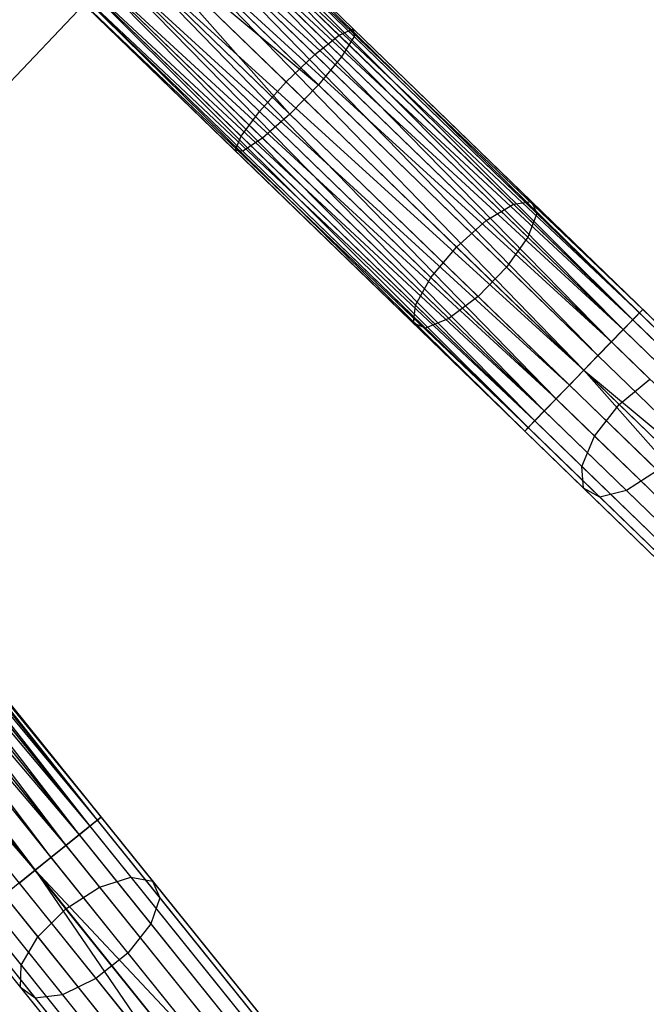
# Model space of a CAD drawing. Extents: x -91 to 92, y -91 to 92.
# Tile 202 of 256: x 44.27 to 51.6, y -56.12 to -44.59. Entities that reach past the tile are written whole.
import ezdxf

# ---------------------------------------------------------------- set-up
doc = ezdxf.new("R2010")
doc.units = 0
doc.header["$LTSCALE"] = 25.4
doc.layers.get('0').update_dxf_attribs({"linetype": 'CONTINUOUS'})

# ---------------------------------------------------------------- blocks, each defined once
blk = doc.blocks.new('NL2500012258_STL_2')
at = {"color": 0}
for p, q in [((135.555, -46.645, 26.5), (141.274, -40.621, 26.5)), ((141.274, -40.621, 17), (135.555, -46.645, 17)), ((135.555, -46.645, 26.5), (141.274, -40.621, 26.5)), ((141.274, -40.621, 17), (135.555, -46.645, 17)), ((138.244, -43.098, 177.855), (140.43, -45.217, 177.626)), ((138.244, -43.098, 177.855), (140.43, -45.217, 177.626)), ((138.244, -43.098, 27.145), (143.767, -48.453, 27.145)), ((138.244, -43.098, 27.145), (143.767, -48.453, 27.145)), ((138.244, -43.098, 27.855), (143.807, -48.411, 27.621)), ((138.244, -43.098, 27.855), (143.807, -48.411, 27.621)), ((138.244, -43.098, 27.855), (143.689, -48.533, 28.068)), ((138.244, -43.098, 27.855), (143.689, -48.533, 28.068)), ((138.285, -43.057, 177.379), (140.419, -45.126, 177.156)), ((138.285, -43.057, 177.379), (140.419, -45.126, 177.156)), ((138.285, -43.057, 27.379), (143.767, -48.453, 27.145)), ((138.285, -43.057, 27.379), (143.767, -48.453, 27.145)), ((138.285, -43.057, 27.379), (143.807, -48.411, 27.621)), ((138.285, -43.057, 27.379), (143.807, -48.411, 27.621)), ((138.285, -43.057, 27.621), (143.807, -48.411, 27.621)), ((138.285, -43.057, 27.621), (143.807, -48.411, 27.621)), ((138.166, -43.179, 176.932), (140.253, -45.201, 176.713)), ((138.166, -43.179, 176.932), (140.253, -45.201, 176.713)), ((138.166, -43.179, 26.932), (143.577, -48.648, 26.751)), ((138.166, -43.179, 26.932), (143.577, -48.648, 26.751)), ((138.166, -43.179, 26.932), (143.767, -48.453, 27.145)), ((138.166, -43.179, 26.932), (143.767, -48.453, 27.145)), ((138.166, -43.179, 28.068), (143.689, -48.533, 28.068)), ((138.166, -43.179, 28.068), (143.689, -48.533, 28.068)), ((138.055, -43.293, 178.249), (140.283, -45.453, 178.015)), ((138.055, -43.293, 178.249), (140.283, -45.453, 178.015)), ((138.055, -43.293, 26.751), (143.577, -48.648, 26.751)), ((138.055, -43.293, 26.751), (143.577, -48.648, 26.751)), ((138.055, -43.293, 28.249), (143.689, -48.533, 28.068)), ((138.055, -43.293, 28.249), (143.689, -48.533, 28.068)), ((138.055, -43.293, 28.249), (143.439, -48.79, 28.385)), ((138.055, -43.293, 28.249), (143.439, -48.79, 28.385)), ((137.917, -43.436, 176.615), (139.969, -45.426, 176.4)), ((137.917, -43.436, 176.615), (139.969, -45.426, 176.4)), ((137.917, -43.436, 26.615), (143.282, -48.952, 26.529)), ((137.917, -43.436, 26.615), (143.282, -48.952, 26.529)), ((137.917, -43.436, 26.615), (143.577, -48.648, 26.751)), ((137.917, -43.436, 26.615), (143.577, -48.648, 26.751)), ((137.917, -43.436, 28.385), (143.439, -48.79, 28.385)), ((137.917, -43.436, 28.385), (143.439, -48.79, 28.385)), ((137.76, -43.598, 178.471), (140.011, -45.781, 178.235)), ((137.76, -43.598, 178.471), (140.011, -45.781, 178.235)), ((137.76, -43.598, 26.529), (143.282, -48.952, 26.529)), ((137.76, -43.598, 26.529), (143.282, -48.952, 26.529)), ((137.76, -43.598, 28.471), (143.439, -48.79, 28.385)), ((137.76, -43.598, 28.471), (143.439, -48.79, 28.385)), ((137.76, -43.598, 28.471), (143.116, -49.124, 28.5)), ((137.76, -43.598, 28.471), (143.116, -49.124, 28.5)), ((137.594, -43.769, 178.5), (140.011, -45.781, 178.235)), ((137.594, -43.769, 178.5), (140.011, -45.781, 178.235)), ((137.594, -43.769, 178.5), (139.678, -46.124, 178.235)), ((137.594, -43.769, 178.5), (139.678, -46.124, 178.235)), ((137.594, -43.769, 176.5), (139.633, -45.747, 176.286)), ((137.594, -43.769, 176.5), (139.633, -45.747, 176.286)), ((137.594, -43.769, 26.5), (143.116, -49.124, 26.5)), ((137.594, -43.769, 26.5), (143.116, -49.124, 26.5)), ((137.594, -43.769, 28.5), (143.116, -49.124, 28.5)), ((137.594, -43.769, 28.5), (143.116, -49.124, 28.5)), ((137.427, -43.941, 178.471), (139.678, -46.124, 178.235)), ((137.427, -43.941, 178.471), (139.678, -46.124, 178.235)), ((137.427, -43.941, 28.471), (142.792, -49.458, 28.385)), ((143.116, -49.124, 28.5), (137.427, -43.941, 28.471)), ((137.427, -43.941, 28.471), (142.792, -49.458, 28.385)), ((137.427, -43.941, 26.529), (142.949, -49.296, 26.529)), ((137.427, -43.941, 26.529), (142.949, -49.296, 26.529)), ((143.116, -49.124, 28.5), (137.427, -43.941, 28.471)), ((137.27, -44.103, 176.615), (139.322, -46.093, 176.4)), ((137.27, -44.103, 176.615), (139.322, -46.093, 176.4)), ((137.27, -44.103, 28.385), (142.792, -49.458, 28.385)), ((137.27, -44.103, 28.385), (142.792, -49.458, 28.385)), ((137.27, -44.103, 26.615), (142.654, -49.6, 26.751)), ((137.27, -44.103, 26.615), (142.654, -49.6, 26.751)), ((137.27, -44.103, 26.615), (142.949, -49.296, 26.529)), ((137.27, -44.103, 26.615), (142.949, -49.296, 26.529)), ((137.132, -44.246, 178.249), (139.359, -46.405, 178.015)), ((137.132, -44.246, 178.249), (139.359, -46.405, 178.015)), ((137.132, -44.246, 28.249), (142.792, -49.458, 28.385)), ((137.132, -44.246, 28.249), (142.792, -49.458, 28.385)), ((137.132, -44.246, 28.249), (142.543, -49.715, 28.068)), ((137.132, -44.246, 28.249), (142.543, -49.715, 28.068)), ((137.132, -44.246, 26.751), (142.654, -49.6, 26.751)), ((137.132, -44.246, 26.751), (142.654, -49.6, 26.751)), ((137.021, -44.36, 176.932), (139.107, -46.383, 176.713)), ((137.021, -44.36, 176.932), (139.107, -46.383, 176.713)), ((137.021, -44.36, 28.068), (142.543, -49.715, 28.068)), ((137.021, -44.36, 28.068), (142.543, -49.715, 28.068)), ((137.021, -44.36, 26.932), (142.465, -49.795, 27.145)), ((137.021, -44.36, 26.932), (142.465, -49.795, 27.145)), ((137.021, -44.36, 26.932), (142.654, -49.6, 26.751)), ((137.021, -44.36, 26.932), (142.654, -49.6, 26.751)), ((136.902, -44.482, 177.379), (139.037, -46.552, 177.156)), ((136.902, -44.482, 177.379), (139.037, -46.552, 177.156)), ((136.902, -44.482, 27.621), (142.425, -49.837, 27.621)), ((136.902, -44.482, 27.621), (142.425, -49.837, 27.621)), ((136.902, -44.482, 27.379), (142.425, -49.837, 27.621)), ((136.902, -44.482, 27.379), (142.425, -49.837, 27.621)), ((136.902, -44.482, 27.379), (142.465, -49.795, 27.145)), ((136.902, -44.482, 27.379), (142.465, -49.795, 27.145)), ((136.943, -44.441, 177.855), (139.128, -46.56, 177.626)), ((136.943, -44.441, 177.855), (139.128, -46.56, 177.626)), ((136.943, -44.441, 27.855), (142.543, -49.715, 28.068)), ((136.943, -44.441, 27.855), (142.543, -49.715, 28.068)), ((136.943, -44.441, 27.855), (142.425, -49.837, 27.621)), ((136.943, -44.441, 27.855), (142.425, -49.837, 27.621)), ((136.943, -44.441, 27.145), (142.465, -49.795, 27.145)), ((136.943, -44.441, 27.145), (142.465, -49.795, 27.145)), ((140.253, -45.201, 176.713), (140.419, -45.126, 177.156)), ((140.253, -45.201, 176.713), (140.419, -45.126, 177.156)), ((140.419, -45.126, 177.156), (142.505, -47.149, 176.49)), ((140.419, -45.126, 177.156), (142.505, -47.149, 176.49)), ((140.419, -45.126, 177.156), (140.43, -45.217, 177.626)), ((140.419, -45.126, 177.156), (140.43, -45.217, 177.626)), ((139.969, -45.426, 176.4), (140.253, -45.201, 176.713)), ((139.969, -45.426, 176.4), (140.253, -45.201, 176.713)), ((140.253, -45.201, 176.713), (142.292, -47.179, 176.063)), ((140.253, -45.201, 176.713), (142.292, -47.179, 176.063)), ((140.43, -45.217, 177.626), (140.283, -45.453, 178.015)), ((140.43, -45.217, 177.626), (140.283, -45.453, 178.015)), ((140.43, -45.217, 177.626), (142.566, -47.288, 176.944)), ((140.43, -45.217, 177.626), (142.566, -47.288, 176.944)), ((139.633, -45.747, 176.286), (139.969, -45.426, 176.4)), ((139.633, -45.747, 176.286), (139.969, -45.426, 176.4)), ((139.969, -45.426, 176.4), (141.975, -47.371, 175.76)), ((139.969, -45.426, 176.4), (141.975, -47.371, 175.76)), ((140.283, -45.453, 178.015), (140.011, -45.781, 178.235)), ((140.283, -45.453, 178.015), (140.011, -45.781, 178.235)), ((140.283, -45.453, 178.015), (142.46, -47.565, 177.321)), ((140.283, -45.453, 178.015), (142.46, -47.565, 177.321)), ((139.322, -46.093, 176.4), (139.633, -45.747, 176.286)), ((139.322, -46.093, 176.4), (139.633, -45.747, 176.286)), ((141.627, -47.681, 175.65), (139.633, -45.747, 176.286)), ((141.627, -47.681, 175.65), (139.633, -45.747, 176.286)), ((140.011, -45.781, 178.235), (139.678, -46.124, 178.235)), ((140.011, -45.781, 178.235), (139.678, -46.124, 178.235)), ((140.011, -45.781, 178.235), (142.212, -47.915, 177.533)), ((140.011, -45.781, 178.235), (142.212, -47.915, 177.533)), ((139.107, -46.383, 176.713), (139.322, -46.093, 176.4)), ((139.107, -46.383, 176.713), (139.322, -46.093, 176.4)), ((139.322, -46.093, 176.4), (141.328, -48.038, 175.76)), ((139.322, -46.093, 176.4), (141.328, -48.038, 175.76)), ((139.678, -46.124, 178.235), (139.359, -46.405, 178.015)), ((139.678, -46.124, 178.235), (139.359, -46.405, 178.015)), ((139.678, -46.124, 178.235), (141.879, -48.258, 177.533)), ((139.678, -46.124, 178.235), (141.879, -48.258, 177.533)), ((139.037, -46.552, 177.156), (139.107, -46.383, 176.713)), ((139.037, -46.552, 177.156), (139.107, -46.383, 176.713)), ((139.107, -46.383, 176.713), (141.146, -48.36, 176.063)), ((139.107, -46.383, 176.713), (141.146, -48.36, 176.063)), ((139.359, -46.405, 178.015), (139.128, -46.56, 177.626)), ((139.359, -46.405, 178.015), (139.128, -46.56, 177.626)), ((139.359, -46.405, 178.015), (141.537, -48.517, 177.321)), ((139.359, -46.405, 178.015), (141.537, -48.517, 177.321)), ((139.128, -46.56, 177.626), (139.037, -46.552, 177.156)), ((139.037, -46.552, 177.156), (141.123, -48.574, 176.49)), ((139.037, -46.552, 177.156), (141.123, -48.574, 176.49)), ((139.128, -46.56, 177.626), (139.037, -46.552, 177.156)), ((139.128, -46.56, 177.626), (141.264, -48.631, 176.944)), ((139.128, -46.56, 177.626), (141.264, -48.631, 176.944)), ((141.975, -47.371, 175.76), (142.292, -47.179, 176.063)), ((141.975, -47.371, 175.76), (142.292, -47.179, 176.063)), ((142.292, -47.179, 176.063), (142.505, -47.149, 176.49)), ((142.292, -47.179, 176.063), (142.505, -47.149, 176.49)), ((142.292, -47.179, 176.063), (144.238, -49.066, 174.995)), ((142.292, -47.179, 176.063), (144.238, -49.066, 174.995)), ((142.505, -47.149, 176.49), (144.496, -49.08, 175.398)), ((142.505, -47.149, 176.49), (144.496, -49.08, 175.398)), ((142.505, -47.149, 176.49), (142.566, -47.288, 176.944)), ((142.505, -47.149, 176.49), (142.566, -47.288, 176.944)), ((141.627, -47.681, 175.65), (141.975, -47.371, 175.76)), ((141.627, -47.681, 175.65), (141.975, -47.371, 175.76)), ((141.975, -47.371, 175.76), (143.89, -49.227, 174.709)), ((141.975, -47.371, 175.76), (143.89, -49.227, 174.709)), ((142.566, -47.288, 176.944), (142.46, -47.565, 177.321)), ((142.566, -47.288, 176.944), (142.46, -47.565, 177.321)), ((142.566, -47.288, 176.944), (144.604, -49.265, 175.826)), ((142.566, -47.288, 176.944), (144.604, -49.265, 175.826)), ((142.46, -47.565, 177.321), (142.212, -47.915, 177.533)), ((142.46, -47.565, 177.321), (142.212, -47.915, 177.533)), ((142.46, -47.565, 177.321), (144.538, -49.58, 176.18)), ((142.46, -47.565, 177.321), (144.538, -49.58, 176.18)), ((141.328, -48.038, 175.76), (141.627, -47.681, 175.65)), ((141.328, -48.038, 175.76), (141.627, -47.681, 175.65)), ((143.53, -49.526, 174.606), (141.627, -47.681, 175.65)), ((143.53, -49.526, 174.606), (141.627, -47.681, 175.65)), ((142.212, -47.915, 177.533), (141.879, -48.258, 177.533)), ((142.212, -47.915, 177.533), (141.879, -48.258, 177.533)), ((142.212, -47.915, 177.533), (144.313, -49.951, 176.381)), ((142.212, -47.915, 177.533), (144.313, -49.951, 176.381)), ((141.146, -48.36, 176.063), (141.328, -48.038, 175.76)), ((141.146, -48.36, 176.063), (141.328, -48.038, 175.76)), ((141.328, -48.038, 175.76), (143.242, -49.894, 174.709)), ((141.328, -48.038, 175.76), (143.242, -49.894, 174.709)), ((141.879, -48.258, 177.533), (141.537, -48.517, 177.321)), ((141.879, -48.258, 177.533), (141.537, -48.517, 177.321)), ((141.879, -48.258, 177.533), (143.979, -50.295, 176.381)), ((141.879, -48.258, 177.533), (143.979, -50.295, 176.381)), ((132.602, -48.398, 27.145), (137.424, -54.39, 27.145)), ((132.602, -48.398, 27.145), (137.424, -54.39, 27.145)), ((132.602, -48.398, 27.855), (137.469, -54.354, 27.621)), ((132.602, -48.398, 27.855), (137.469, -54.354, 27.621)), ((132.602, -48.398, 27.855), (137.337, -54.461, 28.068)), ((132.602, -48.398, 27.855), (137.337, -54.461, 28.068)), ((132.647, -48.362, 27.379), (137.424, -54.39, 27.145)), ((132.647, -48.362, 27.379), (137.424, -54.39, 27.145)), ((132.647, -48.362, 27.379), (137.469, -54.354, 27.621)), ((132.647, -48.362, 27.379), (137.469, -54.354, 27.621)), ((132.647, -48.362, 27.621), (137.469, -54.354, 27.621)), ((132.647, -48.362, 27.621), (137.469, -54.354, 27.621)), ((141.123, -48.574, 176.49), (141.146, -48.36, 176.063)), ((141.123, -48.574, 176.49), (141.146, -48.36, 176.063)), ((141.146, -48.36, 176.063), (143.092, -50.248, 174.995)), ((141.146, -48.36, 176.063), (143.092, -50.248, 174.995)), ((132.515, -48.468, 26.932), (137.212, -54.561, 26.751)), ((132.515, -48.468, 26.932), (137.212, -54.561, 26.751)), ((132.515, -48.468, 26.932), (137.424, -54.39, 27.145)), ((132.515, -48.468, 26.932), (137.424, -54.39, 27.145)), ((132.515, -48.468, 28.068), (137.337, -54.461, 28.068)), ((132.515, -48.468, 28.068), (137.337, -54.461, 28.068)), ((141.537, -48.517, 177.321), (141.264, -48.631, 176.944)), ((141.537, -48.517, 177.321), (141.264, -48.631, 176.944)), ((141.537, -48.517, 177.321), (143.615, -50.532, 176.18)), ((141.537, -48.517, 177.321), (143.615, -50.532, 176.18)), ((143.577, -48.648, 26.751), (143.767, -48.453, 27.145)), ((143.577, -48.648, 26.751), (143.767, -48.453, 27.145)), ((143.807, -48.411, 27.621), (143.689, -48.533, 28.068)), ((143.807, -48.411, 27.621), (143.689, -48.533, 28.068)), ((143.767, -48.453, 27.145), (143.807, -48.411, 27.621)), ((143.767, -48.453, 27.145), (143.807, -48.411, 27.621)), ((143.767, -48.453, 27.145), (145.938, -50.558, 27.371)), ((143.767, -48.453, 27.145), (145.938, -50.558, 27.371)), ((143.807, -48.411, 27.621), (145.927, -50.468, 27.841)), ((143.807, -48.411, 27.621), (145.927, -50.468, 27.841)), ((132.39, -48.568, 26.751), (137.212, -54.561, 26.751)), ((132.39, -48.568, 26.751), (137.212, -54.561, 26.751)), ((132.39, -48.568, 28.249), (137.337, -54.461, 28.068)), ((132.39, -48.568, 28.249), (137.337, -54.461, 28.068)), ((132.39, -48.568, 28.249), (137.058, -54.685, 28.385)), ((132.39, -48.568, 28.249), (137.058, -54.685, 28.385)), ((141.264, -48.631, 176.944), (141.123, -48.574, 176.49)), ((141.123, -48.574, 176.49), (143.114, -50.505, 175.398)), ((141.123, -48.574, 176.49), (143.114, -50.505, 175.398)), ((141.264, -48.631, 176.944), (141.123, -48.574, 176.49)), ((141.264, -48.631, 176.944), (143.303, -50.608, 175.826)), ((141.264, -48.631, 176.944), (143.303, -50.608, 175.826)), ((143.689, -48.533, 28.068), (143.439, -48.79, 28.385)), ((143.689, -48.533, 28.068), (143.439, -48.79, 28.385)), ((143.689, -48.533, 28.068), (145.762, -50.543, 28.284)), ((143.689, -48.533, 28.068), (145.762, -50.543, 28.284)), ((132.235, -48.693, 26.615), (136.882, -54.827, 26.529)), ((132.235, -48.693, 26.615), (136.882, -54.827, 26.529)), ((132.235, -48.693, 26.615), (137.212, -54.561, 26.751)), ((132.235, -48.693, 26.615), (137.212, -54.561, 26.751)), ((132.235, -48.693, 28.385), (137.058, -54.685, 28.385)), ((132.235, -48.693, 28.385), (137.058, -54.685, 28.385)), ((143.282, -48.952, 26.529), (143.577, -48.648, 26.751)), ((143.282, -48.952, 26.529), (143.577, -48.648, 26.751)), ((143.577, -48.648, 26.751), (145.791, -50.794, 26.982)), ((143.577, -48.648, 26.751), (145.791, -50.794, 26.982)), ((132.06, -48.834, 26.529), (136.882, -54.827, 26.529)), ((132.06, -48.834, 26.529), (136.882, -54.827, 26.529)), ((132.06, -48.834, 28.471), (137.058, -54.685, 28.385)), ((132.06, -48.834, 28.471), (137.058, -54.685, 28.385)), ((132.06, -48.834, 28.471), (136.696, -54.977, 28.5)), ((132.06, -48.834, 28.471), (136.696, -54.977, 28.5)), ((143.439, -48.79, 28.385), (143.116, -49.124, 28.5)), ((143.439, -48.79, 28.385), (143.116, -49.124, 28.5)), ((143.439, -48.79, 28.385), (145.478, -50.768, 28.598)), ((143.439, -48.79, 28.385), (145.478, -50.768, 28.598)), ((131.873, -48.984, 26.5), (136.696, -54.977, 26.5)), ((131.873, -48.984, 26.5), (136.696, -54.977, 26.5)), ((131.873, -48.984, 28.5), (136.696, -54.977, 28.5)), ((131.873, -48.984, 28.5), (136.696, -54.977, 28.5)), ((143.116, -49.124, 26.5), (143.282, -48.952, 26.529)), ((143.116, -49.124, 26.5), (143.282, -48.952, 26.529)), ((143.282, -48.952, 26.529), (145.519, -51.122, 26.762)), ((143.282, -48.952, 26.529), (145.519, -51.122, 26.762)), ((136.696, -54.977, 28.5), (131.687, -49.134, 28.471)), ((136.696, -54.977, 28.5), (131.687, -49.134, 28.471)), ((143.116, -49.124, 28.5), (142.792, -49.458, 28.385)), ((143.116, -49.124, 28.5), (142.792, -49.458, 28.385)), ((142.949, -49.296, 26.529), (143.116, -49.124, 26.5)), ((142.949, -49.296, 26.529), (143.116, -49.124, 26.5)), ((143.116, -49.124, 26.5), (145.186, -51.465, 26.762)), ((143.116, -49.124, 26.5), (145.186, -51.465, 26.762)), ((143.116, -49.124, 26.5), (145.519, -51.122, 26.762)), ((143.116, -49.124, 26.5), (145.519, -51.122, 26.762)), ((143.116, -49.124, 28.5), (145.143, -51.089, 28.711)), ((143.116, -49.124, 28.5), (145.143, -51.089, 28.711)), ((142.654, -49.6, 26.751), (142.949, -49.296, 26.529)), ((142.654, -49.6, 26.751), (142.949, -49.296, 26.529)), ((142.949, -49.296, 26.529), (145.186, -51.465, 26.762)), ((142.949, -49.296, 26.529), (145.186, -51.465, 26.762)), ((143.53, -49.526, 174.606), (143.89, -49.227, 174.709)), ((143.53, -49.526, 174.606), (143.89, -49.227, 174.709)), ((142.792, -49.458, 28.385), (142.543, -49.715, 28.068)), ((142.792, -49.458, 28.385), (142.543, -49.715, 28.068)), ((142.792, -49.458, 28.385), (144.831, -51.435, 28.598)), ((142.792, -49.458, 28.385), (144.831, -51.435, 28.598)), ((143.242, -49.894, 174.709), (143.53, -49.526, 174.606)), ((143.242, -49.894, 174.709), (143.53, -49.526, 174.606)), ((145.3, -51.242, 173.177), (143.53, -49.526, 174.606)), ((145.3, -51.242, 173.177), (143.53, -49.526, 174.606)), ((142.465, -49.795, 27.145), (142.654, -49.6, 26.751)), ((142.465, -49.795, 27.145), (142.654, -49.6, 26.751)), ((142.654, -49.6, 26.751), (144.867, -51.746, 26.982)), ((142.654, -49.6, 26.751), (144.867, -51.746, 26.982)), ((142.543, -49.715, 28.068), (142.425, -49.837, 27.621)), ((142.543, -49.715, 28.068), (142.425, -49.837, 27.621)), ((142.543, -49.715, 28.068), (144.616, -51.725, 28.284)), ((142.543, -49.715, 28.068), (144.616, -51.725, 28.284)), ((142.425, -49.837, 27.621), (142.465, -49.795, 27.145)), ((142.425, -49.837, 27.621), (142.465, -49.795, 27.145)), ((142.425, -49.837, 27.621), (144.545, -51.893, 27.841)), ((142.425, -49.837, 27.621), (144.545, -51.893, 27.841)), ((142.465, -49.795, 27.145), (144.636, -51.901, 27.371)), ((142.465, -49.795, 27.145), (144.636, -51.901, 27.371)), ((143.092, -50.248, 174.995), (143.242, -49.894, 174.709)), ((143.092, -50.248, 174.995), (143.242, -49.894, 174.709)), ((143.242, -49.894, 174.709), (145.023, -51.621, 173.272)), ((143.242, -49.894, 174.709), (145.023, -51.621, 173.272)), ((143.114, -50.505, 175.398), (143.092, -50.248, 174.995)), ((143.092, -50.248, 174.995), (144.902, -52.003, 173.534)), ((143.092, -50.248, 174.995), (144.902, -52.003, 173.534)), ((143.114, -50.505, 175.398), (143.092, -50.248, 174.995)), ((143.979, -50.295, 176.381), (143.615, -50.532, 176.18)), ((143.979, -50.295, 176.381), (143.615, -50.532, 176.18)), ((143.303, -50.608, 175.826), (143.114, -50.505, 175.398)), ((143.114, -50.505, 175.398), (144.965, -52.301, 173.903)), ((143.114, -50.505, 175.398), (144.965, -52.301, 173.903)), ((143.303, -50.608, 175.826), (143.114, -50.505, 175.398)), ((143.615, -50.532, 176.18), (143.303, -50.608, 175.826)), ((143.615, -50.532, 176.18), (143.303, -50.608, 175.826)), ((143.615, -50.532, 176.18), (145.547, -52.406, 174.62)), ((143.615, -50.532, 176.18), (145.547, -52.406, 174.62)), ((143.303, -50.608, 175.826), (145.198, -52.446, 174.295)), ((143.303, -50.608, 175.826), (145.198, -52.446, 174.295)), ((136.117, -52.945, 176.063), (137.817, -55.057, 174.995)), ((136.117, -52.945, 176.063), (137.817, -55.057, 174.995)), ((136.332, -52.942, 176.49), (138.071, -55.102, 175.398)), ((136.332, -52.942, 176.49), (138.071, -55.102, 175.398)), ((135.779, -53.096, 175.76), (137.451, -55.174, 174.709)), ((135.779, -53.096, 175.76), (137.451, -55.174, 174.709)), ((136.375, -53.087, 176.944), (138.156, -55.3, 175.826)), ((136.375, -53.087, 176.944), (138.156, -55.3, 175.826)), ((137.058, -55.427, 174.606), (135.396, -53.361, 175.65)), ((137.058, -55.427, 174.606), (135.396, -53.361, 175.65)), ((136.237, -53.348, 177.321), (138.051, -55.604, 176.18)), ((136.237, -53.348, 177.321), (138.051, -55.604, 176.18)), ((135.055, -53.679, 175.76), (136.727, -55.757, 174.709)), ((135.055, -53.679, 175.76), (136.727, -55.757, 174.709)), ((135.948, -53.665, 177.533), (137.782, -55.945, 176.381)), ((135.948, -53.665, 177.533), (137.782, -55.945, 176.381)), ((134.835, -53.977, 176.063), (136.534, -56.089, 174.995)), ((134.835, -53.977, 176.063), (136.534, -56.089, 174.995)), ((135.575, -53.965, 177.533), (137.409, -56.245, 176.381)), ((135.575, -53.965, 177.533), (137.409, -56.245, 176.381)), ((134.785, -54.186, 176.49), (136.524, -56.347, 175.398)), ((134.785, -54.186, 176.49), (136.524, -56.347, 175.398)), ((134.918, -54.259, 176.944), (136.699, -56.472, 175.826)), ((134.918, -54.259, 176.944), (136.699, -56.472, 175.826)), ((135.203, -54.18, 177.321), (137.018, -56.435, 176.18)), ((135.203, -54.18, 177.321), (137.018, -56.435, 176.18)), ((137.212, -54.561, 26.751), (137.424, -54.39, 27.145)), ((137.212, -54.561, 26.751), (137.424, -54.39, 27.145)), ((137.469, -54.354, 27.621), (137.337, -54.461, 28.068)), ((137.469, -54.354, 27.621), (137.337, -54.461, 28.068)), ((137.424, -54.39, 27.145), (137.469, -54.354, 27.621)), ((137.424, -54.39, 27.145), (137.469, -54.354, 27.621)), ((137.424, -54.39, 27.145), (139.32, -56.747, 27.371)), ((137.424, -54.39, 27.145), (139.32, -56.747, 27.371)), ((137.469, -54.354, 27.621), (139.321, -56.656, 27.841)), ((137.469, -54.354, 27.621), (139.321, -56.656, 27.841)), ((137.337, -54.461, 28.068), (137.058, -54.685, 28.385)), ((137.337, -54.461, 28.068), (137.058, -54.685, 28.385)), ((137.337, -54.461, 28.068), (139.147, -56.71, 28.284)), ((137.337, -54.461, 28.068), (139.147, -56.71, 28.284)), ((136.882, -54.827, 26.529), (137.212, -54.561, 26.751)), ((136.882, -54.827, 26.529), (137.212, -54.561, 26.751)), ((137.212, -54.561, 26.751), (139.145, -56.963, 26.982)), ((137.212, -54.561, 26.751), (139.145, -56.963, 26.982)), ((137.058, -54.685, 28.385), (136.696, -54.977, 28.5)), ((137.058, -54.685, 28.385), (136.696, -54.977, 28.5)), ((137.058, -54.685, 28.385), (138.838, -56.898, 28.598)), ((137.058, -54.685, 28.385), (138.838, -56.898, 28.598)), ((136.696, -54.977, 26.5), (136.882, -54.827, 26.529)), ((136.696, -54.977, 26.5), (136.882, -54.827, 26.529)), ((136.882, -54.827, 26.529), (138.836, -57.254, 26.762)), ((136.882, -54.827, 26.529), (138.836, -57.254, 26.762)), ((136.696, -54.977, 28.5), (136.334, -55.268, 28.385)), ((136.696, -54.977, 28.5), (136.334, -55.268, 28.385)), ((136.509, -55.127, 26.529), (136.696, -54.977, 26.5)), ((136.509, -55.127, 26.529), (136.696, -54.977, 26.5)), ((136.696, -54.977, 26.5), (138.463, -57.554, 26.762)), ((136.696, -54.977, 26.5), (138.463, -57.554, 26.762)), ((136.696, -54.977, 26.5), (138.836, -57.254, 26.762)), ((136.696, -54.977, 26.5), (138.836, -57.254, 26.762)), ((136.696, -54.977, 28.5), (138.466, -57.176, 28.711)), ((136.696, -54.977, 28.5), (138.466, -57.176, 28.711)), ((137.451, -55.174, 174.709), (137.817, -55.057, 174.995)), ((137.451, -55.174, 174.709), (137.817, -55.057, 174.995)), ((137.817, -55.057, 174.995), (139.397, -57.021, 173.534)), ((137.817, -55.057, 174.995), (139.397, -57.021, 173.534)), ((137.817, -55.057, 174.995), (138.071, -55.102, 175.398)), ((137.817, -55.057, 174.995), (138.071, -55.102, 175.398)), ((136.509, -55.127, 26.529), (138.463, -57.554, 26.762)), ((136.509, -55.127, 26.529), (138.463, -57.554, 26.762)), ((137.058, -55.427, 174.606), (137.451, -55.174, 174.709)), ((137.058, -55.427, 174.606), (137.451, -55.174, 174.709)), ((137.451, -55.174, 174.709), (139.006, -57.106, 173.272)), ((137.451, -55.174, 174.709), (139.006, -57.106, 173.272)), ((138.071, -55.102, 175.398), (139.688, -57.112, 173.903)), ((138.071, -55.102, 175.398), (139.688, -57.112, 173.903)), ((138.071, -55.102, 175.398), (138.156, -55.3, 175.826)), ((138.071, -55.102, 175.398), (138.156, -55.3, 175.826)), ((136.334, -55.268, 28.385), (138.114, -57.481, 28.598)), ((136.334, -55.268, 28.385), (138.114, -57.481, 28.598)), ((138.156, -55.3, 175.826), (138.051, -55.604, 176.18)), ((138.156, -55.3, 175.826), (138.051, -55.604, 176.18)), ((138.156, -55.3, 175.826), (139.811, -57.357, 174.295)), ((138.156, -55.3, 175.826), (139.811, -57.357, 174.295)), ((136.179, -55.392, 26.751), (138.112, -57.794, 26.982)), ((136.179, -55.392, 26.751), (138.112, -57.794, 26.982)), ((136.727, -55.757, 174.709), (137.058, -55.427, 174.606)), ((136.727, -55.757, 174.709), (137.058, -55.427, 174.606)), ((138.603, -57.347, 173.177), (137.058, -55.427, 174.606)), ((138.603, -57.347, 173.177), (137.058, -55.427, 174.606)), ((136.055, -55.493, 28.068), (137.865, -57.742, 28.284)), ((136.055, -55.493, 28.068), (137.865, -57.742, 28.284)), ((135.922, -55.599, 27.621), (137.774, -57.9, 27.841)), ((135.922, -55.599, 27.621), (137.774, -57.9, 27.841)), ((135.967, -55.563, 27.145), (137.863, -57.919, 27.371)), ((135.967, -55.563, 27.145), (137.863, -57.919, 27.371)), ((138.051, -55.604, 176.18), (137.782, -55.945, 176.381)), ((138.051, -55.604, 176.18), (137.782, -55.945, 176.381)), ((138.051, -55.604, 176.18), (139.739, -57.701, 174.62)), ((138.051, -55.604, 176.18), (139.739, -57.701, 174.62)), ((136.534, -56.089, 174.995), (136.727, -55.757, 174.709)), ((136.534, -56.089, 174.995), (136.727, -55.757, 174.709)), ((136.727, -55.757, 174.709), (138.282, -57.689, 173.272)), ((136.727, -55.757, 174.709), (138.282, -57.689, 173.272)), ((137.782, -55.945, 176.381), (137.409, -56.245, 176.381)), ((137.782, -55.945, 176.381), (137.409, -56.245, 176.381)), ((137.782, -55.945, 176.381), (139.488, -58.064, 174.803)), ((137.782, -55.945, 176.381), (139.488, -58.064, 174.803)), ((136.524, -56.347, 175.398), (136.534, -56.089, 174.995)), ((136.524, -56.347, 175.398), (136.534, -56.089, 174.995)), ((136.534, -56.089, 174.995), (138.115, -58.053, 173.534)), ((136.534, -56.089, 174.995), (138.115, -58.053, 173.534)), ((137.409, -56.245, 176.381), (137.018, -56.435, 176.18)), ((137.409, -56.245, 176.381), (137.018, -56.435, 176.18)), ((137.409, -56.245, 176.381), (139.115, -58.365, 174.803)), ((137.409, -56.245, 176.381), (139.115, -58.365, 174.803)), ((136.699, -56.472, 175.826), (136.524, -56.347, 175.398)), ((136.524, -56.347, 175.398), (138.141, -58.356, 173.903)), ((136.524, -56.347, 175.398), (138.141, -58.356, 173.903)), ((136.699, -56.472, 175.826), (136.524, -56.347, 175.398)), ((137.018, -56.435, 176.18), (136.699, -56.472, 175.826)), ((137.018, -56.435, 176.18), (136.699, -56.472, 175.826)), ((136.699, -56.472, 175.826), (138.354, -58.529, 174.295)), ((136.699, -56.472, 175.826), (138.354, -58.529, 174.295)), ((137.018, -56.435, 176.18), (138.706, -58.532, 174.62)), ((137.018, -56.435, 176.18), (138.706, -58.532, 174.62))]:
    blk.add_line(p, q, dxfattribs=at)

msp = doc.modelspace()

# ---------------------------------------------------------------- block references
at = {"color": 0}
msp.add_blockref('NL2500012258_STL_2', (-92.243, 0.428, -1717), dxfattribs=at)

doc.saveas('drawing.dxf')
